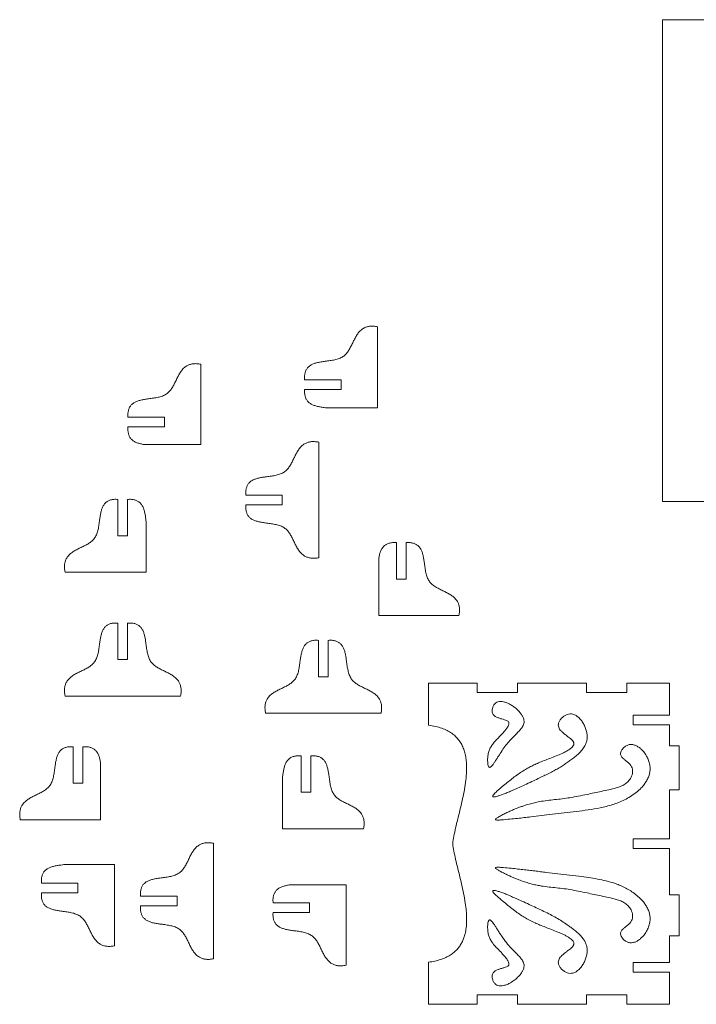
# Model space of a CAD drawing. Header units: millimetres. Extents: x -695 to 2327, y -684 to 1133.
# Tile 1 of 5: x -695 to 148, y -368 to 858. Entities that reach past the tile are written whole.
import ezdxf

# ---------------------------------------------------------------- set-up
doc = ezdxf.new("R2010")
doc.units = ezdxf.units.MM

msp = doc.modelspace()

# ---------------------------------------------------------------- linework, layer by layer
at = {"color": 7, "linetype": 'Continuous', "lineweight": 15}
for p, q in [((705.6, 857.7), (105.6, 857.7)), ((105.6, 857.7), (105.6, 257.7)), ((-249.3, 475.5), (-249.3, 374.4)), ((-469.2, 428.8), (-469.2, 328.8)), ((-294.7, 409.5), (-340.1, 409.5)), ((-294.7, 397.5), (-294.7, 409.5)), ((-340.1, 397.5), (-294.7, 397.5)), ((-312, 374.4), (-249.3, 374.4)), ((-514.7, 362.8), (-560.1, 362.8)), ((-514.7, 350.8), (-514.7, 362.8)), ((-560.1, 350.8), (-514.7, 350.8)), ((-322.4, 331.8), (-322.4, 187.9)), ((-539.9, 328.8), (-469.2, 328.8)), ((-572.6, 215.1), (-572.6, 260.5)), ((-560.6, 260.5), (-560.6, 215.1)), ((-367.9, 265.8), (-413.3, 265.8)), ((-367.9, 253.8), (-367.9, 265.8)), ((105.6, 257.7), (705.6, 257.7)), ((-413.3, 253.8), (-367.9, 253.8)), ((-537.4, 169.7), (-537.4, 232.5)), ((-560.6, 215.1), (-572.6, 215.1)), ((-225.9, 206.7), (-225.9, 161.2)), ((-213.9, 161.2), (-213.9, 206.7)), ((-247.9, 186.5), (-247.9, 115.8)), ((-638.5, 169.7), (-537.4, 169.7)), ((-225.9, 161.2), (-213.9, 161.2)), ((-148, 115.8), (-247.9, 115.8)), ((-572.6, 61.1), (-572.6, 106.5)), ((-560.6, 106.5), (-560.6, 61.1)), ((-322.9, 85), (-322.9, 39.6)), ((-310.9, 39.6), (-310.9, 85)), ((-560.6, 61.1), (-572.6, 61.1)), ((-322.9, 39.6), (-310.9, 39.6)), ((-185.8, 31.9), (-185.8, -20.5)), ((-125.2, 31.9), (-185.8, 31.9)), ((-125.2, 19.9), (-125.2, 31.9)), ((-75.2, 31.9), (-75.2, 19.9)), ((11, 31.9), (-75.2, 31.9)), ((11, 19.9), (11, 31.9)), ((61, 31.9), (61, 19.9)), ((114.2, 31.9), (61, 31.9)), ((114.2, 31.9), (114.2, -8.1)), ((-638.5, 15.7), (-494.6, 15.7)), ((-75.2, 19.9), (-125.2, 19.9)), ((61, 19.9), (11, 19.9)), ((-244.9, -5.8), (-388.8, -5.8)), ((114.2, -8.1), (68.8, -8.1)), ((68.8, -8.1), (68.8, -20.1)), ((68.8, -20.1), (114.2, -20.1)), ((114.2, -20.1), (114.2, -46.2)), ((-628.2, -92.9), (-628.2, -47.5)), ((-616.2, -47.5), (-616.2, -92.9)), ((114.2, -46.2), (126.2, -46.2)), ((126.2, -46.2), (126.2, -100.9)), ((-344.6, -58.8), (-344.6, -104.2)), ((-332.6, -104.2), (-332.6, -58.8)), ((-594.2, -138.3), (-594.2, -67.7)), ((-616.2, -92.9), (-628.2, -92.9)), ((-367.8, -86.8), (-367.8, -149.6)), ((-344.6, -104.2), (-332.6, -104.2)), ((114.2, -100.9), (126.2, -100.9)), ((114.2, -100.9), (114.2, -162.1)), ((-694.2, -138.3), (-594.2, -138.3)), ((-266.7, -149.6), (-367.8, -149.6)), ((-453.6, -311.4), (-453.6, -167.6)), ((114.2, -162.1), (68.8, -162.1)), ((68.8, -162.1), (68.8, -174.1)), ((68.8, -174.1), (114.2, -174.1)), ((114.2, -174.1), (114.2, -232)), ((-577, -194.2), (-639.8, -194.2)), ((-577, -295.3), (-577, -194.2)), ((-667.9, -217.4), (-622.4, -217.4)), ((-622.4, -217.4), (-622.4, -229.4)), ((-288.6, -219.5), (-359.3, -219.5)), ((-288.6, -319.5), (-288.6, -219.5)), ((-622.4, -229.4), (-667.9, -229.4)), ((114.2, -232), (126.2, -232)), ((126.2, -232), (126.2, -282.8)), ((-544.4, -233.5), (-499, -233.5)), ((-499, -233.5), (-499, -245.5)), ((-379.5, -241.6), (-334.1, -241.6)), ((-334.1, -241.6), (-334.1, -253.6)), ((-499, -245.5), (-544.4, -245.5)), ((-334.1, -253.6), (-379.5, -253.6)), ((114.2, -282.8), (126.2, -282.8)), ((114.2, -282.8), (114.2, -316.1)), ((-185.8, -315.7), (-185.8, -368.1)), ((114.2, -316.1), (68.8, -316.1)), ((68.8, -316.1), (68.8, -328.1)), ((68.8, -328.1), (114.2, -328.1)), ((114.2, -328.1), (114.2, -368.1)), ((-125.2, -356.1), (-75.2, -356.1)), ((-125.2, -368.1), (-125.2, -356.1)), ((-75.2, -356.1), (-75.2, -368.1)), ((11, -356.1), (61, -356.1)), ((11, -368.1), (11, -356.1)), ((61, -356.1), (61, -368.1)), ((-125.2, -368.1), (-185.8, -368.1)), ((11, -368.1), (-75.2, -368.1)), ((114.2, -368.1), (61, -368.1))]:
    msp.add_line(p, q, dxfattribs=at)
for points, knots in [([(-340.1, 409.5), (-340.2, 411.2), (-340.3, 414.3), (-339.6, 418.5), (-338.2, 422), (-336, 425), (-333, 427.5), (-329.3, 429.3), (-325.1, 430.6), (-320.6, 431.5), (-315.5, 432.3), (-310, 433), (-304.1, 433.9), (-298.5, 435.3), (-293.5, 437.3), (-289.5, 440.4), (-286.4, 444.1), (-283.8, 448.4), (-281.4, 453), (-279.2, 457.7), (-276.8, 462.3), (-274.2, 466.7), (-271, 470.6), (-267.3, 473.4), (-263.4, 475.2), (-259.2, 476.1), (-254.4, 476.3), (-251.1, 475.8), (-249.3, 475.5)], [0, 0, 0, 0, 0.039931, 0.073672, 0.103091, 0.130139, 0.161859, 0.194697, 0.229522, 0.266339, 0.304637, 0.353423, 0.401702, 0.448096, 0.492029, 0.529825, 0.568302, 0.608413, 0.649981, 0.692231, 0.734214, 0.77516, 0.814877, 0.854249, 0.884959, 0.918307, 0.956058, 1, 1, 1, 1]), ([(-560.1, 362.8), (-560.1, 364.5), (-560.3, 367.6), (-559.5, 371.8), (-558.2, 375.3), (-556, 378.3), (-553, 380.8), (-549.3, 382.6), (-545.1, 383.9), (-540.6, 384.8), (-535.5, 385.6), (-530, 386.3), (-524.1, 387.2), (-518.5, 388.6), (-513.5, 390.6), (-509.5, 393.7), (-506.4, 397.4), (-503.7, 401.7), (-501.4, 406.3), (-499.2, 411), (-496.8, 415.6), (-494.1, 420), (-490.9, 423.9), (-487.3, 426.7), (-483.4, 428.5), (-479.2, 429.4), (-474.4, 429.6), (-471.1, 429.1), (-469.2, 428.8)], [0, 0, 0, 0, 0.039931, 0.073672, 0.103091, 0.130139, 0.161859, 0.194696, 0.229522, 0.266339, 0.304637, 0.353423, 0.401702, 0.448096, 0.492029, 0.529825, 0.568302, 0.608413, 0.649981, 0.692231, 0.734214, 0.77516, 0.814877, 0.854249, 0.884959, 0.918307, 0.956058, 1, 1, 1, 1]), ([(-312, 374.4), (-313.4, 374.5), (-316.2, 374.9), (-320.6, 375.6), (-325.1, 376.5), (-329.3, 377.8), (-333, 379.6), (-336, 382), (-338.2, 385), (-339.6, 388.6), (-340.3, 392.8), (-340.2, 395.9), (-340.1, 397.5)], [0, 0, 0, 0, 0.0945594, 0.2083898, 0.3178151, 0.4213237, 0.518923, 0.6132016, 0.6935929, 0.7810311, 0.8813172, 1, 1, 1, 1]), ([(-539.9, 328.8), (-541.5, 329.1), (-544.5, 329.6), (-548.9, 330.9), (-552.9, 332.8), (-556, 335.3), (-558.2, 338.3), (-559.5, 341.9), (-560.3, 346.1), (-560.1, 349.2), (-560.1, 350.8)], [0, 0, 0, 0, 0.141802, 0.275845, 0.401851, 0.523177, 0.622279, 0.730068, 0.853695, 1, 1, 1, 1]), ([(-413.3, 265.8), (-413.3, 267.5), (-413.5, 270.6), (-412.7, 274.8), (-411.3, 278.3), (-409.2, 281.4), (-406.2, 283.8), (-402.5, 285.6), (-398.3, 286.9), (-393.8, 287.8), (-388.7, 288.6), (-383.1, 289.3), (-377.2, 290.2), (-371.6, 291.6), (-366.7, 293.6), (-362.6, 296.7), (-359.5, 300.4), (-356.9, 304.7), (-354.6, 309.3), (-352.4, 314), (-350, 318.6), (-347.3, 323), (-344.1, 326.9), (-340.5, 329.7), (-336.6, 331.5), (-332.4, 332.4), (-327.6, 332.6), (-324.2, 332.1), (-322.4, 331.8)], [0, 0, 0, 0, 0.0399309, 0.0736722, 0.1030911, 0.1301388, 0.1618591, 0.1946965, 0.2295222, 0.2663386, 0.304637, 0.3534232, 0.4017017, 0.4480957, 0.4920287, 0.5298254, 0.568302, 0.6084133, 0.6499808, 0.6922312, 0.7342142, 0.7751599, 0.8148773, 0.8542486, 0.8849587, 0.9183065, 0.9560579, 1, 1, 1, 1]), ([(-572.6, 260.5), (-574.2, 260.6), (-577.3, 260.7), (-581.6, 260), (-585.1, 258.6), (-588.1, 256.4), (-590.5, 253.5), (-592.3, 249.7), (-593.6, 245.6), (-594.5, 241.1), (-595.3, 236), (-596, 230.4), (-596.9, 224.5), (-598.3, 218.9), (-600.4, 214), (-603.4, 209.9), (-607.1, 206.8), (-611.4, 204.2), (-616, 201.9), (-620.7, 199.6), (-625.4, 197.3), (-629.7, 194.6), (-633.6, 191.4), (-636.4, 187.8), (-638.2, 183.8), (-639.2, 179.7), (-639.3, 174.9), (-638.8, 171.5), (-638.5, 169.7)], [0, 0, 0, 0, 0.0399309, 0.0736723, 0.1030912, 0.1301388, 0.161859, 0.1946965, 0.2295222, 0.2663386, 0.3046371, 0.3534232, 0.4017017, 0.4480956, 0.4920287, 0.5298254, 0.568302, 0.6084133, 0.6499809, 0.6922312, 0.7342142, 0.7751599, 0.8148774, 0.8542486, 0.8849587, 0.9183065, 0.9560579, 1, 1, 1, 1]), ([(-537.4, 232.5), (-537.6, 233.8), (-538, 236.7), (-538.6, 241.1), (-539.5, 245.6), (-540.8, 249.7), (-542.6, 253.5), (-545.1, 256.4), (-548.1, 258.6), (-551.6, 260), (-555.8, 260.7), (-558.9, 260.6), (-560.6, 260.5)], [0, 0, 0, 0, 0.094559, 0.20839, 0.317815, 0.421324, 0.518923, 0.613202, 0.693593, 0.781032, 0.881318, 1, 1, 1, 1]), ([(-322.4, 187.9), (-324.2, 187.6), (-327.6, 187.1), (-332.4, 187.3), (-336.6, 188.2), (-340.5, 190), (-344.1, 192.8), (-347.3, 196.7), (-350, 201.1), (-352.4, 205.7), (-354.6, 210.4), (-356.9, 215), (-359.5, 219.3), (-362.6, 223), (-366.7, 226.1), (-371.6, 228.1), (-377.2, 229.5), (-383.1, 230.4), (-388.7, 231.1), (-393.8, 231.9), (-398.3, 232.8), (-402.5, 234.1), (-406.2, 235.9), (-409.2, 238.3), (-411.3, 241.3), (-412.7, 244.9), (-413.5, 249.1), (-413.3, 252.2), (-413.3, 253.8)], [0, 0, 0, 0, 0.043942, 0.081693, 0.115041, 0.145751, 0.185123, 0.22484, 0.265786, 0.307769, 0.350019, 0.391587, 0.431698, 0.470175, 0.507971, 0.551904, 0.598298, 0.646577, 0.695363, 0.733661, 0.770478, 0.805303, 0.838141, 0.869861, 0.896909, 0.926328, 0.960069, 1, 1, 1, 1]), ([(-247.9, 186.5), (-247.6, 188), (-247.1, 191.1), (-245.8, 195.5), (-243.9, 199.4), (-241.4, 202.5), (-238.4, 204.7), (-234.9, 206.1), (-230.6, 206.8), (-227.5, 206.7), (-225.9, 206.7)], [0, 0, 0, 0, 0.141802, 0.275844, 0.401851, 0.523177, 0.622278, 0.730068, 0.853695, 1, 1, 1, 1]), ([(-213.9, 206.7), (-212.2, 206.7), (-209.2, 206.8), (-204.9, 206.1), (-201.4, 204.7), (-198.4, 202.6), (-195.9, 199.6), (-194.1, 195.9), (-192.8, 191.7), (-191.9, 187.2), (-191.2, 182.1), (-190.5, 176.5), (-189.5, 170.6), (-188.2, 165), (-186.1, 160.1), (-183.1, 156), (-179.3, 152.9), (-175, 150.3), (-170.4, 148), (-165.7, 145.7), (-161.1, 143.4), (-156.7, 140.7), (-152.9, 137.5), (-150, 133.9), (-148.2, 130), (-147.3, 125.8), (-147.1, 121), (-147.7, 117.6), (-148, 115.8)], [0, 0, 0, 0, 0.0399309, 0.0736724, 0.1030913, 0.1301389, 0.1618592, 0.1946966, 0.2295223, 0.2663387, 0.3046371, 0.3534232, 0.4017018, 0.4480957, 0.4920288, 0.5298254, 0.5683021, 0.6084133, 0.6499809, 0.6922312, 0.7342143, 0.7751599, 0.8148774, 0.8542486, 0.8849587, 0.9183066, 0.9560579, 1, 1, 1, 1]), ([(-572.6, 106.5), (-574.2, 106.6), (-577.3, 106.7), (-581.6, 106), (-585.1, 104.6), (-588.1, 102.4), (-590.5, 99.5), (-592.3, 95.7), (-593.6, 91.6), (-594.5, 87.1), (-595.3, 82), (-596, 76.4), (-596.9, 70.5), (-598.3, 64.9), (-600.4, 60), (-603.4, 55.9), (-607.1, 52.8), (-611.4, 50.2), (-616, 47.9), (-620.7, 45.6), (-625.4, 43.3), (-629.7, 40.6), (-633.6, 37.4), (-636.4, 33.8), (-638.2, 29.8), (-639.2, 25.7), (-639.3, 20.9), (-638.8, 17.5), (-638.5, 15.7)], [0, 0, 0, 0, 0.0399309, 0.0736722, 0.1030911, 0.1301388, 0.1618591, 0.1946965, 0.2295222, 0.2663386, 0.304637, 0.3534232, 0.4017017, 0.4480957, 0.4920287, 0.5298254, 0.568302, 0.6084133, 0.6499808, 0.6922312, 0.7342142, 0.7751599, 0.8148773, 0.8542486, 0.8849587, 0.9183065, 0.9560579, 1, 1, 1, 1]), ([(-494.6, 15.7), (-494.3, 17.5), (-493.8, 20.9), (-494, 25.7), (-494.9, 29.8), (-496.7, 33.8), (-499.6, 37.4), (-503.4, 40.6), (-507.8, 43.3), (-512.4, 45.6), (-517.1, 47.9), (-521.7, 50.2), (-526, 52.8), (-529.8, 55.9), (-532.8, 60), (-534.9, 64.9), (-536.2, 70.5), (-537.1, 76.4), (-537.9, 82), (-538.6, 87.1), (-539.5, 91.6), (-540.8, 95.7), (-542.6, 99.5), (-545.1, 102.4), (-548.1, 104.6), (-551.6, 106), (-555.8, 106.7), (-558.9, 106.6), (-560.6, 106.5)], [0, 0, 0, 0, 0.043942, 0.081693, 0.115041, 0.145751, 0.185123, 0.22484, 0.265786, 0.307769, 0.350019, 0.391587, 0.431698, 0.470175, 0.507971, 0.551904, 0.598298, 0.646577, 0.695363, 0.733661, 0.770478, 0.805303, 0.838141, 0.869861, 0.896909, 0.926328, 0.960069, 1, 1, 1, 1]), ([(-388.8, -5.8), (-389.1, -4), (-389.6, -0.7), (-389.5, 4.1), (-388.5, 8.3), (-386.7, 12.2), (-383.9, 15.9), (-380, 19.1), (-375.7, 21.7), (-371, 24.1), (-366.3, 26.3), (-361.7, 28.7), (-357.4, 31.3), (-353.7, 34.4), (-350.7, 38.4), (-348.6, 43.4), (-347.2, 49), (-346.3, 54.9), (-345.6, 60.4), (-344.8, 65.5), (-343.9, 70), (-342.6, 74.2), (-340.8, 77.9), (-338.4, 80.9), (-335.4, 83.1), (-331.9, 84.5), (-327.6, 85.2), (-324.5, 85.1), (-322.9, 85)], [0, 0, 0, 0, 0.043942, 0.081693, 0.115041, 0.145751, 0.185123, 0.22484, 0.265786, 0.307769, 0.350019, 0.391587, 0.431698, 0.470175, 0.507971, 0.551904, 0.598298, 0.646577, 0.695363, 0.733661, 0.770478, 0.805303, 0.838141, 0.869861, 0.896909, 0.926328, 0.960069, 1, 1, 1, 1]), ([(-310.9, 85), (-309.2, 85.1), (-306.1, 85.2), (-301.9, 84.5), (-298.4, 83.1), (-295.4, 80.9), (-292.9, 77.9), (-291.1, 74.2), (-289.8, 70), (-288.9, 65.5), (-288.2, 60.4), (-287.5, 54.9), (-286.5, 49), (-285.2, 43.4), (-283.1, 38.4), (-280.1, 34.4), (-276.3, 31.3), (-272, 28.7), (-267.4, 26.3), (-262.7, 24.1), (-258.1, 21.7), (-253.7, 19.1), (-249.9, 15.9), (-247, 12.2), (-245.2, 8.3), (-244.3, 4.1), (-244.1, -0.7), (-244.7, -4), (-244.9, -5.8)], [0, 0, 0, 0, 0.039931, 0.073672, 0.103091, 0.130139, 0.161859, 0.194697, 0.229522, 0.266339, 0.304637, 0.353423, 0.401702, 0.448096, 0.492029, 0.529825, 0.568302, 0.608413, 0.649981, 0.692231, 0.734214, 0.77516, 0.814877, 0.854249, 0.884959, 0.918307, 0.956058, 1, 1, 1, 1]), ([(-111.2, -72.1), (-111.3, -71.6), (-111.8, -70.5), (-112.1, -67.9), (-112.3, -64.7), (-112.2, -60.9), (-111.7, -56.7), (-110.6, -52.3), (-108.6, -47.9), (-105.7, -43.7), (-102.1, -39.5), (-97.6, -35), (-93.4, -30.6), (-89.9, -26.6), (-87.6, -23.6), (-86.2, -20.9), (-85.6, -18.7), (-85.9, -16.8), (-87.1, -15.5), (-89, -14.5), (-91.5, -13.6), (-94.8, -12.8), (-98.4, -11.7), (-101.5, -10.5), (-103.8, -9.1), (-105.4, -7.5), (-106.4, -5.5), (-106.7, -3.2), (-106.6, -0.9), (-105.9, 1.9), (-104.6, 4.7), (-102.3, 7.2), (-99.4, 8.6), (-96, 9.1), (-92.3, 8.6), (-88.2, 7.3), (-84.2, 5.3), (-80.1, 2.8), (-76.3, -0.3), (-72.9, -3.6), (-70.2, -7), (-68.3, -10.1), (-67.2, -13), (-66.8, -15.8), (-67.1, -18.4), (-68, -20.9), (-69.7, -23.9), (-72.4, -27.2), (-76, -31), (-80.2, -35.2), (-84.8, -40), (-89.7, -45.6), (-94.4, -52.3), (-98.1, -58.1), (-101.1, -62.9), (-103.3, -66.3), (-105.3, -69.2), (-106.9, -71.1), (-108, -72.3), (-108.8, -72.8), (-109.5, -73.1), (-110, -73.1), (-110.5, -73), (-110.9, -72.6), (-111.1, -72.3), (-111.2, -72.1)], [0, 0, 0, 0, 0.007038, 0.016257, 0.033817, 0.050941, 0.067591, 0.09023, 0.111192, 0.132212, 0.157536, 0.186161, 0.218002, 0.238597, 0.25708, 0.269313, 0.279241, 0.286446, 0.293916, 0.303062, 0.314001, 0.33054, 0.347903, 0.364617, 0.374925, 0.384598, 0.394193, 0.404278, 0.414889, 0.425777, 0.441766, 0.45636, 0.470068, 0.484238, 0.501528, 0.520512, 0.540888, 0.562096, 0.584462, 0.606153, 0.626341, 0.641816, 0.655394, 0.667491, 0.679019, 0.690785, 0.703348, 0.724291, 0.747994, 0.774325, 0.803028, 0.837747, 0.874692, 0.911389, 0.931596, 0.949925, 0.96572, 0.978376, 0.983429, 0.987557, 0.990844, 0.992929, 0.99495, 0.997219, 1, 1, 1, 1]), ([(-105.6, -108.2), (-105.3, -107.7), (-104.5, -106.5), (-102.7, -104.8), (-100.4, -102.5), (-97.4, -99.9), (-93.2, -96.3), (-88, -92.1), (-82, -87.3), (-76.1, -82.8), (-70, -78.6), (-64.2, -75.1), (-58.6, -72.1), (-53.1, -69.4), (-47, -66.7), (-40.1, -64), (-32.7, -61.2), (-25.1, -58.2), (-18.5, -55.3), (-13.2, -52.6), (-9.5, -50.2), (-6.9, -48), (-5.5, -46.1), (-4.9, -44.5), (-4.8, -43.2), (-5.1, -41.9), (-5.9, -40.5), (-7.3, -38.9), (-9.2, -37.2), (-11.7, -35.3), (-14.7, -33), (-18, -30.5), (-20.7, -28), (-22.6, -25.6), (-23.9, -23.2), (-24.4, -20.7), (-23.9, -17.7), (-22.4, -14.6), (-19.9, -11.5), (-16.8, -8.9), (-13.3, -7.1), (-9.7, -6.4), (-5.8, -6.8), (-1.9, -8.6), (1.8, -11.6), (5, -15.3), (7.8, -19.8), (9.9, -24.6), (11.3, -29.5), (11.9, -34.4), (11.5, -39.2), (10.2, -43.5), (7.9, -48.1), (4.5, -52.6), (0, -57.1), (-4.8, -61.1), (-9.6, -64.7), (-14.3, -68), (-19.2, -71.2), (-24.4, -74.4), (-30, -77.6), (-36.1, -80.7), (-42.6, -83.9), (-49.7, -87.3), (-57.6, -91), (-66.2, -95), (-74.1, -98.6), (-80.9, -101.6), (-86.4, -104), (-91.4, -106), (-96, -107.7), (-99.5, -108.9), (-102.1, -109.6), (-103.9, -109.9), (-105, -110), (-105.5, -109.8), (-105.8, -109.6), (-105.9, -109.4), (-106, -109.2), (-105.9, -108.7), (-105.7, -108.4), (-105.6, -108.2)], [0, 0, 0, 0, 0.005017, 0.012056, 0.020715, 0.032396, 0.044966, 0.067272, 0.087444, 0.10919, 0.129513, 0.149543, 0.165395, 0.18227, 0.200684, 0.221144, 0.243676, 0.266873, 0.289082, 0.304002, 0.316952, 0.325499, 0.332617, 0.336186, 0.339612, 0.343151, 0.347085, 0.35324, 0.360429, 0.368437, 0.379883, 0.391528, 0.402688, 0.410452, 0.417657, 0.424576, 0.431756, 0.442137, 0.453271, 0.464602, 0.475512, 0.485638, 0.495434, 0.507588, 0.520624, 0.534534, 0.549038, 0.563729, 0.578166, 0.591949, 0.604879, 0.617306, 0.629625, 0.647049, 0.664723, 0.682296, 0.699178, 0.715036, 0.730204, 0.74775, 0.765572, 0.784335, 0.804692, 0.826205, 0.85032, 0.877215, 0.905367, 0.922805, 0.93945, 0.954809, 0.968392, 0.979719, 0.986145, 0.991066, 0.994414, 0.995213, 0.995896, 0.996523, 0.997262, 0.998146, 1, 1, 1, 1]), ([(-155.8, -168.1), (-155.3, -165), (-154.3, -158.4), (-152.1, -148.3), (-149.5, -137.6), (-146.7, -126.4), (-144, -115), (-141.6, -103.5), (-139.7, -92.2), (-138.5, -81), (-138.3, -71.4), (-138.9, -63.3), (-140, -56.8), (-141.8, -50.6), (-144.4, -44.7), (-147.8, -39.4), (-152, -34.6), (-157, -30.5), (-162.8, -27), (-169.6, -24.1), (-177.3, -21.9), (-182.9, -21), (-185.8, -20.5)], [0, 0, 0, 0, 0.053837, 0.112995, 0.176275, 0.242381, 0.309993, 0.376617, 0.442314, 0.506095, 0.567212, 0.606292, 0.644052, 0.680677, 0.716545, 0.752246, 0.788591, 0.824337, 0.862442, 0.903834, 0.949409, 1, 1, 1, 1]), ([(-628.2, -47.5), (-629.9, -47.4), (-633, -47.3), (-637.2, -48), (-640.8, -49.4), (-643.8, -51.6), (-646.2, -54.5), (-648, -58.3), (-649.3, -62.4), (-650.2, -66.9), (-651, -72), (-651.7, -77.6), (-652.6, -83.5), (-654, -89.1), (-656, -94), (-659.1, -98.1), (-662.8, -101.2), (-667.1, -103.8), (-671.7, -106.1), (-676.4, -108.4), (-681, -110.7), (-685.4, -113.4), (-689.3, -116.6), (-692.1, -120.2), (-693.9, -124.2), (-694.8, -128.3), (-695, -133.1), (-694.5, -136.5), (-694.2, -138.3)], [0, 0, 0, 0, 0.0399311, 0.0736725, 0.1030912, 0.130139, 0.1618593, 0.1946967, 0.2295223, 0.2663387, 0.3046372, 0.3534233, 0.4017018, 0.4480958, 0.4920288, 0.5298255, 0.568302, 0.6084133, 0.649981, 0.6922313, 0.7342142, 0.7751599, 0.8148773, 0.8542486, 0.8849586, 0.9183065, 0.9560578, 1, 1, 1, 1]), ([(-594.2, -67.7), (-594.5, -66.1), (-595, -63), (-596.3, -58.6), (-598.2, -54.7), (-600.7, -51.6), (-603.7, -49.4), (-607.3, -48), (-611.5, -47.3), (-614.6, -47.4), (-616.2, -47.5)], [0, 0, 0, 0, 0.141802, 0.275845, 0.401851, 0.523177, 0.622278, 0.730068, 0.853695, 1, 1, 1, 1]), ([(-95, -138.5), (-95.9, -138.5), (-97.5, -138.7), (-99.8, -138.7), (-101.2, -138.7), (-102, -138.5), (-102.2, -138.4), (-102.3, -138.3), (-102.4, -138.1), (-102.4, -138), (-102.4, -137.8), (-102.2, -137.5), (-101.6, -136.8), (-100.4, -135.9), (-98, -134.4), (-94.3, -132.4), (-89.5, -130.1), (-84.7, -127.8), (-80.1, -125.8), (-75.7, -124), (-71.4, -122.4), (-66.4, -120.6), (-60.6, -118.8), (-54.1, -117.1), (-46.6, -115.5), (-38.3, -114.3), (-28.8, -113.3), (-19.3, -112.3), (-9.5, -110.9), (0.9, -109), (10.8, -106.9), (20.4, -104.9), (29.4, -102.9), (38.6, -101.1), (46.7, -99.2), (53.4, -96.9), (58.5, -94.3), (62.3, -91.4), (64.8, -88.4), (66.5, -85.5), (67.7, -82.3), (68.2, -78.9), (68.1, -75.4), (67.1, -72.2), (65.1, -69.4), (62.6, -67), (59.9, -64.8), (57.2, -62.7), (55.2, -60.7), (53.9, -58.8), (53.2, -57.1), (53.1, -55), (54, -52.6), (55.6, -50.2), (58, -47.7), (61.1, -45.6), (64.8, -44.5), (68.7, -44.7), (72.4, -45.9), (75.9, -47.9), (79.2, -50.6), (82.5, -54.3), (85.6, -58.9), (88.2, -64.3), (89.8, -69.9), (90.2, -75.3), (89.6, -80.5), (88, -85.5), (85.6, -90.2), (82.6, -94.5), (78.4, -99.5), (72.7, -104.6), (65.7, -109.5), (58.4, -113.7), (50.9, -117), (43.3, -119.6), (35.6, -121.8), (25.5, -124), (12.9, -126.1), (-2, -128.2), (-16.8, -129.9), (-31.2, -131.4), (-45.1, -133), (-56.8, -134.5), (-66.8, -135.7), (-75.4, -136.7), (-84.9, -137.6), (-91.5, -138.2), (-95, -138.5)], [0, 0, 0, 0, 0.005393, 0.010192, 0.013677, 0.014276, 0.014758, 0.015146, 0.015482, 0.015782, 0.01612, 0.016519, 0.018148, 0.021359, 0.025597, 0.035735, 0.046987, 0.057863, 0.068124, 0.077814, 0.086978, 0.09566, 0.110468, 0.124062, 0.136697, 0.156697, 0.1757, 0.194718, 0.214717, 0.236136, 0.258943, 0.276922, 0.295615, 0.314936, 0.334134, 0.346358, 0.357916, 0.368885, 0.375364, 0.381959, 0.388865, 0.395975, 0.403059, 0.409644, 0.416399, 0.423506, 0.430765, 0.437795, 0.444218, 0.448074, 0.451675, 0.455305, 0.460678, 0.466699, 0.473077, 0.481448, 0.489152, 0.496638, 0.504383, 0.512606, 0.521321, 0.530419, 0.542832, 0.555114, 0.566776, 0.577691, 0.588217, 0.598668, 0.609237, 0.620005, 0.630963, 0.648815, 0.666392, 0.683316, 0.699808, 0.716101, 0.732373, 0.748745, 0.779218, 0.810009, 0.84053, 0.870168, 0.898313, 0.925502, 0.942041, 0.959615, 0.978756, 1, 1, 1, 1]), ([(-367.8, -86.8), (-367.6, -85.5), (-367.3, -82.6), (-366.6, -78.2), (-365.7, -73.7), (-364.4, -69.6), (-362.6, -65.8), (-360.1, -62.9), (-357.1, -60.7), (-353.6, -59.3), (-349.4, -58.6), (-346.3, -58.7), (-344.6, -58.8)], [0, 0, 0, 0, 0.09456, 0.20839, 0.317815, 0.421324, 0.518923, 0.613202, 0.693593, 0.781032, 0.881318, 1, 1, 1, 1]), ([(-332.6, -58.8), (-331, -58.7), (-327.9, -58.6), (-323.7, -59.3), (-320.1, -60.7), (-317.1, -62.9), (-314.7, -65.8), (-312.9, -69.6), (-311.6, -73.7), (-310.7, -78.2), (-309.9, -83.3), (-309.2, -88.9), (-308.3, -94.8), (-306.9, -100.4), (-304.9, -105.3), (-301.8, -109.4), (-298.1, -112.5), (-293.8, -115.1), (-289.2, -117.4), (-284.5, -119.7), (-279.8, -122), (-275.5, -124.7), (-271.6, -127.9), (-268.8, -131.5), (-267, -135.5), (-266.1, -139.6), (-265.9, -144.4), (-266.4, -147.8), (-266.7, -149.6)], [0, 0, 0, 0, 0.039931, 0.073672, 0.103091, 0.130139, 0.161859, 0.194697, 0.229522, 0.266339, 0.304637, 0.353423, 0.401702, 0.448096, 0.492029, 0.529825, 0.568302, 0.608413, 0.649981, 0.692231, 0.734214, 0.77516, 0.814877, 0.854249, 0.884959, 0.918307, 0.956058, 1, 1, 1, 1]), ([(-453.6, -167.6), (-455.4, -167.3), (-458.7, -166.8), (-463.5, -166.9), (-467.7, -167.9), (-471.6, -169.7), (-475.3, -172.5), (-478.5, -176.4), (-481.1, -180.7), (-483.5, -185.4), (-485.7, -190.1), (-488.1, -194.7), (-490.7, -199), (-493.8, -202.7), (-497.8, -205.7), (-502.8, -207.8), (-508.4, -209.2), (-514.3, -210.1), (-519.8, -210.8), (-524.9, -211.5), (-529.4, -212.5), (-533.6, -213.7), (-537.3, -215.6), (-540.3, -218), (-542.5, -221), (-543.9, -224.5), (-544.6, -228.8), (-544.5, -231.9), (-544.4, -233.5)], [0, 0, 0, 0, 0.043942, 0.081693, 0.115041, 0.145751, 0.185123, 0.22484, 0.265786, 0.307769, 0.350019, 0.391587, 0.431698, 0.470175, 0.507971, 0.551904, 0.598298, 0.646577, 0.695363, 0.733661, 0.770478, 0.805304, 0.838141, 0.869861, 0.896909, 0.926328, 0.960069, 1, 1, 1, 1]), ([(-185.8, -315.7), (-183.2, -315.3), (-178, -314.5), (-170.9, -312.5), (-164.6, -310), (-159, -307), (-154.3, -303.6), (-150.2, -299.8), (-146.9, -295.6), (-144.2, -291), (-141.7, -285.4), (-139.8, -278.6), (-138.6, -270.6), (-138.3, -262.3), (-138.7, -253.6), (-139.7, -243.8), (-141.5, -233.1), (-144, -221.4), (-146.7, -209.9), (-149.5, -198.7), (-152.1, -187.9), (-154.3, -177.8), (-155.3, -171.2), (-155.8, -168.1)], [0, 0, 0, 0, 0.046116, 0.088044, 0.126398, 0.161839, 0.195054, 0.22618, 0.256449, 0.286419, 0.316548, 0.360519, 0.406164, 0.45374, 0.503214, 0.554339, 0.621309, 0.689279, 0.757043, 0.823307, 0.886742, 0.946041, 1, 1, 1, 1]), ([(-639.8, -194.2), (-641.1, -194.4), (-644, -194.7), (-648.4, -195.4), (-652.9, -196.3), (-657, -197.6), (-660.8, -199.4), (-663.8, -201.8), (-665.9, -204.8), (-667.3, -208.4), (-668, -212.6), (-667.9, -215.7), (-667.9, -217.4)], [0, 0, 0, 0, 0.094559, 0.20839, 0.317815, 0.421324, 0.518923, 0.613202, 0.693593, 0.781032, 0.881318, 1, 1, 1, 1]), ([(-95, -197.7), (-91.8, -198), (-85.6, -198.5), (-76.8, -199.4), (-68.6, -200.3), (-61, -201.2), (-53.6, -202.1), (-46.3, -203), (-36.8, -204.2), (-24.7, -205.5), (-10, -207.1), (3.6, -208.8), (16.1, -210.6), (27.1, -212.6), (38, -215), (47.2, -217.8), (55, -220.9), (61.3, -224.1), (67.6, -227.9), (73.6, -232.4), (78.6, -237), (82.6, -241.7), (85.6, -246), (88, -250.7), (89.6, -255.7), (90.2, -260.9), (89.8, -266.3), (88.2, -271.9), (85.6, -277.3), (82.5, -281.9), (79.2, -285.5), (75.9, -288.3), (72.4, -290.3), (68.7, -291.5), (64.8, -291.7), (61.1, -290.6), (58, -288.5), (55.6, -286), (54, -283.6), (53.1, -281.2), (53.2, -279.1), (53.9, -277.4), (55.2, -275.5), (57.2, -273.5), (59.9, -271.4), (62.6, -269.2), (65.1, -266.8), (67.1, -264), (68.1, -260.7), (68.2, -257.3), (67.7, -253.9), (66.5, -250.7), (64.8, -247.8), (62.3, -244.8), (58.5, -241.9), (53.4, -239.3), (46.7, -237), (38.6, -235.1), (29.4, -233.3), (20.4, -231.3), (10.8, -229.3), (0.9, -227.2), (-9.5, -225.3), (-19.3, -223.8), (-28.8, -222.9), (-38.3, -221.9), (-46.5, -220.7), (-53.8, -219.2), (-59.9, -217.6), (-66.6, -215.6), (-72.4, -213.5), (-77.5, -211.5), (-81.6, -209.7), (-85.9, -207.8), (-90.3, -205.7), (-94.7, -203.6), (-98.1, -201.7), (-100.4, -200.3), (-101.6, -199.4), (-102.2, -198.7), (-102.4, -198.4), (-102.4, -198.2), (-102.4, -198), (-102.3, -197.9), (-102.2, -197.8), (-102, -197.7), (-101.2, -197.5), (-99.8, -197.4), (-97.5, -197.5), (-95.9, -197.7), (-95, -197.7)], [0, 0, 0, 0, 0.019743, 0.03765, 0.054146, 0.069654, 0.084593, 0.099384, 0.114444, 0.143346, 0.173469, 0.204189, 0.227257, 0.25008, 0.272571, 0.294938, 0.309102, 0.323504, 0.338312, 0.353607, 0.36904, 0.379998, 0.390766, 0.401335, 0.411786, 0.422312, 0.433227, 0.444889, 0.457171, 0.469583, 0.478682, 0.487397, 0.49562, 0.503365, 0.51085, 0.518555, 0.526926, 0.533304, 0.539325, 0.544697, 0.548327, 0.551928, 0.555784, 0.562207, 0.569237, 0.576496, 0.583603, 0.590358, 0.596943, 0.604027, 0.611137, 0.618043, 0.624638, 0.631117, 0.642086, 0.653644, 0.665867, 0.685066, 0.704387, 0.72308, 0.741058, 0.763866, 0.785284, 0.805283, 0.824301, 0.843304, 0.863303, 0.875345, 0.888251, 0.90224, 0.917541, 0.926157, 0.935231, 0.944797, 0.954887, 0.965178, 0.974403, 0.978641, 0.981852, 0.983481, 0.98388, 0.984218, 0.984519, 0.984854, 0.985242, 0.985725, 0.986323, 0.989808, 0.994607, 1, 1, 1, 1]), ([(-359.3, -219.5), (-360.8, -219.8), (-363.9, -220.4), (-368.3, -221.7), (-372.2, -223.5), (-375.3, -226), (-377.5, -229.1), (-378.9, -232.6), (-379.7, -236.8), (-379.5, -239.9), (-379.5, -241.6)], [0, 0, 0, 0, 0.141802, 0.275844, 0.401851, 0.523176, 0.622278, 0.730067, 0.853694, 1, 1, 1, 1]), ([(-667.9, -229.4), (-667.9, -231), (-668, -234.1), (-667.3, -238.3), (-665.9, -241.9), (-663.8, -244.9), (-660.8, -247.3), (-657, -249.1), (-652.9, -250.4), (-648.4, -251.3), (-643.3, -252.1), (-637.7, -252.8), (-631.8, -253.7), (-626.2, -255.1), (-621.3, -257.1), (-617.2, -260.2), (-614.1, -263.9), (-611.5, -268.2), (-609.2, -272.8), (-606.9, -277.5), (-604.6, -282.1), (-601.9, -286.5), (-598.7, -290.4), (-595.1, -293.2), (-591.2, -295), (-587, -295.9), (-582.2, -296.1), (-578.8, -295.6), (-577, -295.3)], [0, 0, 0, 0, 0.039931, 0.073672, 0.103091, 0.130139, 0.161859, 0.194697, 0.229522, 0.266339, 0.304637, 0.353423, 0.401702, 0.448096, 0.492029, 0.529825, 0.568302, 0.608413, 0.649981, 0.692231, 0.734214, 0.77516, 0.814877, 0.854249, 0.884959, 0.918307, 0.956058, 1, 1, 1, 1]), ([(-105.6, -228), (-105.7, -227.8), (-105.8, -227.6), (-105.9, -227.2), (-105.9, -227), (-105.9, -226.8), (-105.8, -226.6), (-105.5, -226.4), (-105, -226.2), (-103.9, -226.3), (-102.1, -226.6), (-99.4, -227.3), (-95.7, -228.6), (-90.8, -230.4), (-85.4, -232.6), (-79.6, -235.2), (-73.5, -237.9), (-66.3, -241.1), (-58.4, -244.8), (-50.1, -248.7), (-42.1, -252.5), (-34.4, -256.3), (-26.9, -260.3), (-19.9, -264.5), (-13.8, -268.5), (-8.6, -272.3), (-4, -275.8), (0.6, -279.6), (4.7, -283.8), (8, -288.2), (10.2, -292.7), (11.5, -297), (11.9, -301.7), (11.3, -306.7), (9.9, -311.6), (7.8, -316.4), (5, -320.8), (1.8, -324.6), (-1.9, -327.6), (-5.8, -329.3), (-9.7, -329.8), (-13.3, -329.1), (-16.8, -327.3), (-19.9, -324.7), (-22.4, -321.6), (-23.9, -318.5), (-24.4, -315.5), (-23.9, -313), (-22.6, -310.6), (-20.7, -308.2), (-18, -305.7), (-14.7, -303.2), (-11.7, -300.9), (-9.2, -299), (-7.3, -297.3), (-5.9, -295.7), (-5.1, -294.3), (-4.8, -293), (-4.9, -291.7), (-5.4, -290.2), (-6.6, -288.6), (-8.4, -286.8), (-10.9, -285), (-14, -283.1), (-18.8, -280.7), (-25.1, -278), (-32.7, -275), (-40.1, -272.2), (-46.9, -269.5), (-53.6, -266.6), (-60.1, -263.4), (-66.6, -259.7), (-72.8, -255.8), (-79, -251.3), (-85.5, -246.2), (-91.7, -241.1), (-97.1, -236.5), (-100.8, -233.3), (-103.3, -230.9), (-104.7, -229.4), (-105.4, -228.4), (-105.6, -228)], [0, 0, 0, 0, 0.001255, 0.00226, 0.00291, 0.003482, 0.004109, 0.004792, 0.005592, 0.008939, 0.01386, 0.020286, 0.032376, 0.046972, 0.063498, 0.081372, 0.100002, 0.118796, 0.14723, 0.172711, 0.195309, 0.220913, 0.244222, 0.266594, 0.289402, 0.304582, 0.320681, 0.337297, 0.353952, 0.370373, 0.382692, 0.395119, 0.408049, 0.421832, 0.436268, 0.450959, 0.465462, 0.479372, 0.492408, 0.504562, 0.514358, 0.524483, 0.535393, 0.546723, 0.557857, 0.568238, 0.575418, 0.582336, 0.589541, 0.597305, 0.608466, 0.62011, 0.631555, 0.639564, 0.646752, 0.652907, 0.656841, 0.66038, 0.663806, 0.667375, 0.673333, 0.680302, 0.688331, 0.699053, 0.710925, 0.733083, 0.756229, 0.77872, 0.799152, 0.817543, 0.83938, 0.85973, 0.879753, 0.900592, 0.923366, 0.949091, 0.966836, 0.982926, 0.990002, 0.995778, 1, 1, 1, 1]), ([(-544.4, -245.5), (-544.5, -247.2), (-544.6, -250.2), (-543.9, -254.5), (-542.5, -258), (-540.3, -261), (-537.3, -263.5), (-533.6, -265.3), (-529.4, -266.6), (-524.9, -267.5), (-519.8, -268.2), (-514.3, -268.9), (-508.4, -269.9), (-502.8, -271.2), (-497.8, -273.3), (-493.8, -276.3), (-490.7, -280.1), (-488.1, -284.3), (-485.7, -288.9), (-483.5, -293.7), (-481.1, -298.3), (-478.5, -302.7), (-475.3, -306.5), (-471.6, -309.4), (-467.7, -311.2), (-463.5, -312.1), (-458.7, -312.3), (-455.4, -311.7), (-453.6, -311.4)], [0, 0, 0, 0, 0.0399311, 0.0736725, 0.1030913, 0.130139, 0.1618593, 0.1946967, 0.2295223, 0.2663387, 0.3046372, 0.3534233, 0.4017018, 0.4480958, 0.4920288, 0.5298255, 0.5683021, 0.6084133, 0.649981, 0.6922313, 0.7342142, 0.7751599, 0.8148773, 0.8542486, 0.8849587, 0.9183066, 0.9560579, 1, 1, 1, 1]), ([(-379.5, -253.6), (-379.5, -255.2), (-379.7, -258.3), (-378.9, -262.6), (-377.5, -266.1), (-375.4, -269.1), (-372.4, -271.5), (-368.7, -273.3), (-364.5, -274.6), (-360, -275.5), (-354.9, -276.3), (-349.3, -277), (-343.4, -277.9), (-337.8, -279.3), (-332.9, -281.4), (-328.9, -284.4), (-325.7, -288.1), (-323.1, -292.4), (-320.8, -297), (-318.6, -301.7), (-316.2, -306.4), (-313.5, -310.7), (-310.3, -314.6), (-306.7, -317.4), (-302.8, -319.2), (-298.6, -320.2), (-293.8, -320.3), (-290.4, -319.8), (-288.6, -319.5)], [0, 0, 0, 0, 0.039931, 0.073672, 0.103091, 0.130139, 0.161859, 0.194697, 0.229522, 0.266339, 0.304637, 0.353423, 0.401702, 0.448096, 0.492029, 0.529825, 0.568302, 0.608413, 0.649981, 0.692231, 0.734214, 0.77516, 0.814877, 0.854249, 0.884959, 0.918307, 0.956058, 1, 1, 1, 1]), ([(-111.2, -264.1), (-111.1, -263.9), (-110.9, -263.6), (-110.5, -263.2), (-110, -263.1), (-109.5, -263.1), (-108.8, -263.4), (-108, -263.9), (-106.9, -265.1), (-105.3, -267.1), (-103.3, -270), (-101, -273.5), (-98.6, -277.4), (-95.1, -282.8), (-90.6, -289.4), (-85.2, -295.9), (-80.2, -301), (-76, -305.2), (-72.4, -309), (-69.7, -312.3), (-68, -315.3), (-67.1, -317.8), (-66.8, -320.4), (-67.2, -323.2), (-68.3, -326.1), (-70.4, -329.6), (-73.8, -333.6), (-78.4, -337.7), (-83.2, -341), (-87.8, -343.4), (-92.1, -344.8), (-96, -345.3), (-99.4, -344.8), (-102.3, -343.4), (-104.6, -340.9), (-105.9, -338.1), (-106.6, -335.3), (-106.7, -333), (-106.4, -330.7), (-105.4, -328.7), (-103.8, -327.1), (-101.5, -325.7), (-98.4, -324.4), (-94.8, -323.4), (-91.5, -322.5), (-89, -321.6), (-87.1, -320.7), (-85.9, -319.3), (-85.6, -317.5), (-86.1, -315.6), (-87.5, -312.9), (-89.8, -309.8), (-92.8, -306.3), (-96.7, -302.1), (-101.3, -297.5), (-105.5, -292.8), (-108.6, -288.3), (-110.6, -283.9), (-111.8, -279.2), (-112.3, -274.3), (-112.3, -270.4), (-112, -267.4), (-111.7, -265.6), (-111.3, -264.6), (-111.2, -264.1)], [0, 0, 0, 0, 0.002781, 0.00505, 0.007071, 0.009156, 0.012443, 0.016572, 0.021625, 0.034542, 0.050703, 0.069467, 0.09014, 0.112013, 0.155779, 0.196973, 0.225677, 0.25201, 0.275713, 0.296657, 0.309221, 0.320987, 0.332515, 0.344613, 0.358192, 0.373667, 0.399646, 0.4277, 0.456102, 0.477583, 0.497587, 0.515741, 0.529911, 0.54362, 0.558214, 0.574204, 0.585092, 0.595704, 0.605789, 0.615384, 0.625058, 0.635366, 0.652081, 0.669445, 0.685984, 0.696924, 0.70607, 0.71354, 0.720746, 0.729663, 0.740476, 0.760885, 0.781444, 0.802653, 0.837629, 0.867784, 0.888805, 0.909768, 0.932408, 0.953752, 0.975085, 0.985036, 0.993486, 1, 1, 1, 1])]:
    msp.add_open_spline(points, degree=3, knots=knots, dxfattribs=at)

doc.saveas('drawing.dxf')
